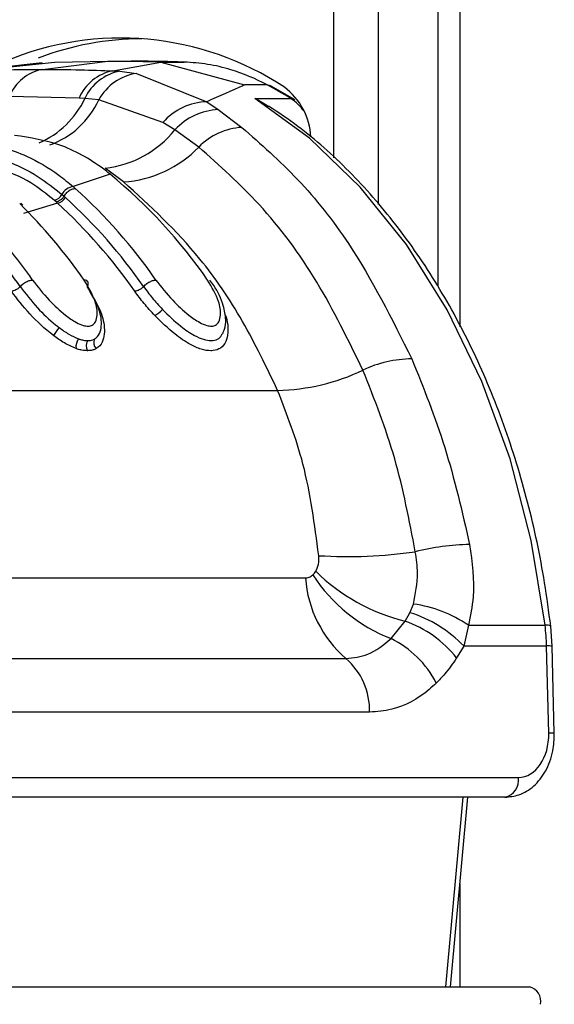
# Model space of a CAD drawing. Header units: millimetres. Extents: x 20 to 22981, y 40 to 19992.
# Tile 97 of 120: x 17586 to 17620, y 5854 to 5916. Entities that reach past the tile are written whole.
import ezdxf

# ---------------------------------------------------------------- set-up
doc = ezdxf.new("R2010")
doc.units = ezdxf.units.MM
doc.header["$LTSCALE"] = 2

msp = doc.modelspace()

# ---------------------------------------------------------------- linework, layer by layer
at = {"color": 8, "linetype": 'Continuous', "lineweight": 25}
for p, q in [((17606.093, 5907.269), (17606.093, 6410.022)), ((17608.884, 6410.022), (17608.884, 5904.336)), ((17614.047, 6410.022), (17614.047, 5896.619)), ((17613.156, 5855.022), (17614.259, 5866.981)), ((17614.047, 5861.525), (17614.047, 5855.022))]:
    msp.add_line(p, q, dxfattribs=at)
at = {"color": 7, "linetype": 'Continuous', "lineweight": 25}
for p, q in [((17612.663, 6410.022), (17612.663, 5899.184)), ((17587.713, 5913.258), (17582.591, 5912.707)), ((17583.281, 5912.76), (17588.517, 5913.313)), ((17587.722, 5912.856), (17591.853, 5913.367)), ((17588.517, 5913.313), (17591.853, 5913.367)), ((17595.189, 5913.313), (17591.853, 5913.367)), ((17591.853, 5913.367), (17593.329, 5913.367)), ((17592.159, 5912.76), (17595.189, 5913.313)), ((17595.189, 5913.313), (17600.475, 5911.88)), ((17595.189, 5913.313), (17596.665, 5913.313)), ((17592.159, 5912.76), (17592.615, 5912.734)), ((17592.615, 5912.734), (17593.663, 5912.599)), ((17593.663, 5912.599), (17598.098, 5910.819)), ((17601.889, 5911.88), (17600.475, 5911.88)), ((17603.615, 5910.96), (17602.111, 5911.826)), ((17590.036, 5911.043), (17585.639, 5911.138)), ((17590.398, 5911.022), (17590.036, 5911.043)), ((17591.279, 5910.932), (17590.398, 5911.022)), ((17595.318, 5909.515), (17591.279, 5910.932)), ((17598.098, 5910.819), (17598.81, 5910.323)), ((17601.109, 5911.026), (17603.372, 5911.026)), ((17598.81, 5910.323), (17600.298, 5909.2)), ((17596.083, 5909.041), (17595.318, 5909.515)), ((17597.583, 5907.955), (17596.083, 5909.041)), ((17592.004, 5906.241), (17589.662, 5905.468)), ((17592.846, 5905.765), (17591.684, 5906.629)), ((17592.004, 5906.241), (17591.855, 5906.359)), ((17589.662, 5905.468), (17589.795, 5905.35)), ((17586.492, 5904.302), (17586.367, 5904.421)), ((17588.668, 5904.426), (17586.526, 5903.764)), ((17588.582, 5904.504), (17588.456, 5904.613)), ((17588.668, 5904.426), (17588.582, 5904.504)), ((17588.956, 5904.971), (17589.086, 5904.857)), ((17589.086, 5904.857), (17589.175, 5904.777)), ((17563.308, 5892.624), (17602.553, 5892.624)), ((17578.037, 5880.806), (17604.31, 5880.806)), ((17610.889, 5878.611), (17611.112, 5879.156)), ((17610.584, 5878.085), (17610.889, 5878.611)), ((17609.701, 5876.976), (17610.584, 5878.085)), ((17614.578, 5877.813), (17614.289, 5876.51)), ((17614.578, 5877.813), (17619.417, 5877.813)), ((17619.861, 5876.498), (17619.772, 5877.756)), ((17614.289, 5876.51), (17613.839, 5875.754)), ((17619.51, 5876.51), (17614.289, 5876.51)), ((17619.645, 5871.023), (17619.51, 5876.51)), ((17619.997, 5871.011), (17619.861, 5876.498)), ((17580.59, 5875.726), (17606.863, 5875.726)), ((17608.355, 5872.339), (17582.082, 5872.339)), ((17582.75, 5868.223), (17617.734, 5868.223)), ((17616.886, 5866.981), (17581.902, 5866.981)), ((17613.447, 5855.022), (17614.55, 5866.981)), ((17579.957, 5855.022), (17618.424, 5855.022))]:
    msp.add_line(p, q, dxfattribs=at)
at = {"color": 7, "linetype": 'Continuous', "lineweight": 25, "flags": 128}
for points in [[(17601.889, 5911.88), (17602.023, 5911.862), (17602.111, 5911.826)], [(17619.417, 5877.813), (17618.541, 5883.154), (17617.204, 5888.301), (17615.427, 5893.174), (17613.237, 5897.699), (17610.669, 5901.806), (17607.761, 5905.432), (17604.558, 5908.521), (17601.109, 5911.026)]]:
    msp.add_lwpolyline(points, dxfattribs=at)
at = {"color": 8, "linetype": 'Continuous', "lineweight": 25, "flags": 128}
msp.add_lwpolyline([(17603.372, 5911.026), (17603.504, 5911.008), (17603.615, 5910.96)], dxfattribs=at)
at = {"color": 7, "linetype": 'Continuous', "lineweight": 25}
for centre, radius, start, end in [((17592.659, 5896.072), 18.755, 56.61827, 112.91532), ((17594.093, 5896.179), 18.61, 90.2986, 110.87112), ((17588.268, 5910.072), 2.837, 101.08325, 157.92071), ((17592.722, 5909.893), 2.922, 101.10353, 156.8104), ((17593.152, 5909.747), 3.035, 100.19188, 155.14838), ((17594.131, 5909.393), 3.241, 98.30751, 151.64574), ((17589.158, 5888.068), 27.002, 58.23657, 61.86764), ((17600.435, 5908.361), 4.223, 3.24696, 52.96852), ((17598.238, 5906.904), 3.917, 92.05026, 138.19751), ((17599.009, 5906.358), 3.97, 92.86357, 137.48085), ((17590.951, 5913.181), 6.593, 276.37923, 321.1019), ((17600.556, 5905.055), 4.153, 93.55273, 135.70906), ((17592.38, 5912.993), 7.243, 273.6931, 315.92592), ((17570.944, 5880.709), 33.097, 34.75625, 50.48384), ((17589.785, 5904.542), 0.934, 97.59569, 152.66585), ((17567.123, 5880.238), 33.832, 34.8627, 47.92475), ((17562.008, 5879.763), 34.587, 34.94985, 45.40523), ((17588.365, 5905.269), 0.662, 277.94563, 333.25653), ((17588.582, 5905.091), 0.671, 277.35204, 332.08585), ((17566.409, 5879.961), 33.075, 34.8711, 47.70251), ((17566.686, 5880.059), 33.418, 34.8711, 47.70251), ((17558.225, 5879.347), 35.261, 35.01023, 43.23921), ((17557.806, 5879.186), 34.821, 35.01487, 43.04915), ((17593.993, 5898.815), 1.692, 299.02683, 320.07188), ((17592.175, 5893.732), 4.429, 140.00313, 147.98296), ((17590.715, 5895.358), 0.877, 144.1867, 186.46394), ((17591.147, 5895.425), 0.658, 149.55754, 207.67876), ((17591.498, 5895.629), 0.538, 153.84355, 224.28764), ((17611.101, 5887.176), 7.434, 90.68895, 115.24926), ((17602.318, 5905.582), 12.96, 271.03673, 295.65778), ((17615.011, 5867.09), 15.82, 91.27461, 103.81388), ((17606.958, 5912.479), 30.33, 266.57032, 278.10456), ((17611.657, 5881.316), 7.365, 183.97562, 229.38867), ((17613.612, 5886.83), 10.602, 213.45179, 248.35282), ((17613.423, 5889.801), 12.056, 225.37981, 256.37719), ((17610.032, 5871.224), 8.006, 55.4016, 82.24915), ((17608.524, 5870.978), 7.991, 43.81596, 72.78037), ((17608.082, 5871.152), 7.37, 38.6379, 70.16009), ((17605.487, 5876.166), 14.027, 1.40693, 6.7446), ((17606.925, 5871.288), 6.329, 27.15457, 63.98408), ((17603.97, 5872.429), 4.385, 358.81343, 48.73005), ((17616.664, 5868.043), 1.085, 281.81036, 9.5356), ((17618.224, 5854.12), 0.924, 347.88572, 77.5198)]:
    msp.add_arc(centre, radius, start, end, dxfattribs=at)
at = {"color": 8, "linetype": 'Continuous', "lineweight": 25}
for centre, radius, start, end in [((17585.31, 5913.385), 5.61, 293.10202, 335.08837), ((17586.319, 5913.222), 5.463, 290.12801, 335.21724), ((17601.721, 5908.449), 3.06, 34.65236, 57.35717), ((17619.516, 5877.301), 0.522, 60.73058, 100.97464), ((17619.612, 5874.395), 2.118, 83.23973, 92.76736), ((17619.747, 5868.906), 2.12, 83.24422, 92.76485)]:
    msp.add_arc(centre, radius, start, end, dxfattribs=at)
at = {"color": 7, "linetype": 'Continuous', "lineweight": 25}
msp.add_ellipse((17617.665, 5871.023), major_axis=(-0.138, 2.798), ratio=0.706247, start_param=3.106771, end_param=4.677567, dxfattribs=at)
for points, knots in [([(17596.665, 5913.313), (17596.114, 5913.329), (17595.283, 5913.352), (17594.171, 5913.365), (17593.609, 5913.367), (17593.329, 5913.367)], [0, 0, 0, 0, 0.495025, 0.747513, 1, 1, 1, 1]), ([(17601.889, 5911.88), (17601.889, 5911.88), (17601.145, 5912.278), (17599.903, 5912.789), (17598.143, 5913.211), (17597.158, 5913.279), (17596.665, 5913.313)], [0, 0, 0, 0, 0.000016, 0.44666, 0.723309, 1, 1, 1, 1]), ([(17583.281, 5912.76), (17583.96, 5912.786), (17585.441, 5912.843), (17586.921, 5912.852), (17587.722, 5912.856)], [0, 0, 0, 0, 0.458483, 1, 1, 1, 1]), ([(17587.722, 5912.856), (17588.524, 5912.852), (17590.004, 5912.843), (17591.482, 5912.786), (17592.159, 5912.76)], [0, 0, 0, 0, 0.5415168, 1, 1, 1, 1]), ([(17600.475, 5911.88), (17600.439, 5911.862), (17599.711, 5911.515), (17598.884, 5911.158), (17598.098, 5910.819)], [0, 0, 0, 0, 0.05035, 1, 1, 1, 1]), ([(17601.109, 5911.026), (17601.115, 5911.024), (17601.424, 5910.902), (17601.704, 5910.71), (17601.978, 5910.522)], [0, 0, 0, 0, 0.018235, 1, 1, 1, 1]), ([(17619.772, 5877.756), (17619.65, 5878.672), (17619.299, 5881.321), (17618.38, 5885.605), (17616.885, 5890.479), (17614.977, 5895.07), (17612.689, 5899.311), (17610.053, 5903.146), (17607.096, 5906.495), (17604.38, 5908.952), (17602.607, 5910.122), (17601.985, 5910.533)], [0, 0, 0, 0, 0.065369, 0.189197, 0.313117, 0.437082, 0.561088, 0.685113, 0.809103, 0.932979, 1, 1, 1, 1]), ([(17600.298, 5909.2), (17601.493, 5908.148), (17603.906, 5906.024), (17607.674, 5901.295), (17609.757, 5897.123), (17611.012, 5894.61)], [0, 0, 0, 0, 0.280639, 0.566729, 1, 1, 1, 1]), ([(17583.367, 5908.25), (17583.496, 5908.239), (17584.633, 5908.141), (17586.486, 5907.607), (17588.431, 5906.487), (17589.362, 5905.716), (17589.662, 5905.468)], [0, 0, 0, 0, 0.058111, 0.513481, 0.843245, 1, 1, 1, 1]), ([(17591.855, 5906.359), (17591.822, 5906.385), (17590.904, 5907.096), (17588.978, 5908.238), (17586.964, 5908.543), (17585.957, 5908.696)], [0, 0, 0, 0, 0.018267, 0.509409, 1, 1, 1, 1]), ([(17582.951, 5907.606), (17583.073, 5907.596), (17584.613, 5907.463), (17586.724, 5906.733), (17588.461, 5905.362), (17588.956, 5904.971)], [0, 0, 0, 0, 0.058019, 0.731528, 1, 1, 1, 1]), ([(17607.93, 5893.9), (17607.005, 5895.797), (17605.129, 5899.644), (17601.598, 5904.387), (17598.881, 5906.802), (17597.583, 5907.955)], [0, 0, 0, 0, 0.336897, 0.683326, 1, 1, 1, 1]), ([(17588.456, 5904.613), (17587.974, 5904.998), (17586.18, 5906.429), (17584.121, 5906.845), (17582.615, 5907.149)], [0, 0, 0, 0, 0.268949, 1, 1, 1, 1]), ([(17602.553, 5892.624), (17601.842, 5894.103), (17600.406, 5897.088), (17597.254, 5901.726), (17594.508, 5904.243), (17592.846, 5905.765)], [0, 0, 0, 0, 0.279346, 0.564006, 1, 1, 1, 1]), ([(17589.086, 5904.857), (17589.114, 5904.9), (17589.191, 5905.019), (17589.363, 5905.187), (17589.588, 5905.324), (17589.726, 5905.341), (17589.795, 5905.35)], [0, 0, 0, 0, 0.161268, 0.440845, 0.720423, 1, 1, 1, 1]), ([(17586.325, 5899.165), (17586.359, 5899.202), (17586.453, 5899.3), (17586.65, 5899.44), (17586.895, 5899.554), (17587.035, 5899.569), (17587.105, 5899.577)], [0, 0, 0, 0, 0.161092, 0.440728, 0.720364, 1, 1, 1, 1]), ([(17587.105, 5899.577), (17587.436, 5899.149), (17588.025, 5898.385), (17589.02, 5897.46), (17589.776, 5896.931), (17590.279, 5896.704), (17590.631, 5896.651), (17590.903, 5896.73), (17591.109, 5896.967), (17591.216, 5897.463), (17591.08, 5898.361), (17590.628, 5899.123), (17590.358, 5899.577)], [0, 0, 0, 0, 0.181549, 0.323795, 0.40885, 0.462296, 0.504185, 0.545984, 0.60056, 0.677304, 0.807908, 1, 1, 1, 1]), ([(17590.554, 5899.165), (17590.571, 5899.202), (17590.617, 5899.3), (17590.619, 5899.44), (17590.537, 5899.554), (17590.418, 5899.569), (17590.358, 5899.577)], [0, 0, 0, 0, 0.161092, 0.440728, 0.720364, 1, 1, 1, 1]), ([(17594.103, 5899.165), (17594.137, 5899.202), (17594.231, 5899.3), (17594.428, 5899.44), (17594.673, 5899.554), (17594.813, 5899.569), (17594.883, 5899.577)], [0, 0, 0, 0, 0.161092, 0.440728, 0.720364, 1, 1, 1, 1]), ([(17594.883, 5899.577), (17595.214, 5899.149), (17595.803, 5898.385), (17596.798, 5897.46), (17597.554, 5896.932), (17598.057, 5896.704), (17598.409, 5896.651), (17598.681, 5896.73), (17598.887, 5896.967), (17598.994, 5897.462), (17598.859, 5898.361), (17598.406, 5899.123), (17598.136, 5899.577)], [0, 0, 0, 0, 0.181496, 0.323762, 0.408831, 0.462283, 0.504169, 0.545965, 0.600528, 0.677267, 0.807828, 1, 1, 1, 1]), ([(17599.071, 5896.18), (17599.123, 5896.282), (17599.266, 5896.564), (17599.304, 5897.172), (17599.139, 5898.087), (17598.74, 5898.957), (17598.363, 5899.465), (17598.282, 5899.575)], [0, 0, 0, 0, 0.094055, 0.259838, 0.522335, 0.896083, 1, 1, 1, 1]), ([(17588.42, 5896.08), (17588.415, 5896.084), (17587.881, 5896.491), (17586.871, 5897.434), (17586.135, 5898.393), (17585.767, 5898.872)], [0, 0, 0, 0, 0.005036, 0.503601, 1, 1, 1, 1]), ([(17586.325, 5899.165), (17586.669, 5898.717), (17587.304, 5897.892), (17588.219, 5897.018), (17588.707, 5896.637), (17588.783, 5896.579)], [0, 0, 0, 0, 0.5006885, 0.9227865, 1, 1, 1, 1]), ([(17591.014, 5895.867), (17591.049, 5895.889), (17591.215, 5895.998), (17591.468, 5896.423), (17591.462, 5897.106), (17591.209, 5898.079), (17590.829, 5898.709), (17590.554, 5899.165)], [0, 0, 0, 0, 0.041437, 0.201296, 0.499179, 0.63727, 1, 1, 1, 1]), ([(17590.693, 5898.872), (17590.986, 5898.384), (17591.392, 5897.709), (17591.658, 5896.653), (17591.652, 5895.889), (17591.354, 5895.409), (17591.154, 5895.281), (17591.112, 5895.253)], [0, 0, 0, 0, 0.35082, 0.485426, 0.783992, 0.954198, 1, 1, 1, 1]), ([(17594.814, 5897.336), (17594.579, 5897.592), (17594.11, 5898.103), (17593.733, 5898.615), (17593.545, 5898.872)], [0, 0, 0, 0, 0.500182, 1, 1, 1, 1]), ([(17594.103, 5899.165), (17594.279, 5898.925), (17594.631, 5898.446), (17595.071, 5897.968), (17595.29, 5897.729)], [0, 0, 0, 0, 0.500117, 1, 1, 1, 1]), ([(17595.29, 5897.729), (17595.663, 5897.362), (17596.289, 5896.745), (17597.206, 5896.115), (17597.869, 5895.818), (17598.25, 5895.751), (17598.581, 5895.769), (17598.875, 5895.867), (17599.003, 5896.076), (17599.067, 5896.181)], [0, 0, 0, 0, 0.291237, 0.489432, 0.611355, 0.727822, 0.757058, 0.878406, 1, 1, 1, 1]), ([(17588.783, 5896.579), (17588.983, 5896.433), (17589.383, 5896.141), (17589.797, 5895.961), (17590.004, 5895.871)], [0, 0, 0, 0, 0.500365, 1, 1, 1, 1]), ([(17589.844, 5895.259), (17589.597, 5895.366), (17589.115, 5895.574), (17588.648, 5895.914), (17588.42, 5896.08)], [0, 0, 0, 0, 0.5118667, 1, 1, 1, 1]), ([(17590.004, 5895.871), (17590.028, 5895.863), (17590.131, 5895.827), (17590.33, 5895.774), (17590.49, 5895.764), (17590.579, 5895.759)], [0, 0, 0, 0, 0.121302, 0.507466, 1, 1, 1, 1]), ([(17590.579, 5895.759), (17590.659, 5895.764), (17590.806, 5895.774), (17590.941, 5895.826), (17591.002, 5895.86), (17591.014, 5895.867)], [0, 0, 0, 0, 0.492803, 0.897023, 1, 1, 1, 1]), ([(17590.564, 5895.12), (17590.451, 5895.126), (17590.251, 5895.138), (17590.001, 5895.205), (17589.874, 5895.249), (17589.844, 5895.259)], [0, 0, 0, 0, 0.496554, 0.8808, 1, 1, 1, 1]), ([(17591.112, 5895.253), (17591.097, 5895.245), (17591.02, 5895.203), (17590.85, 5895.138), (17590.665, 5895.126), (17590.564, 5895.12)], [0, 0, 0, 0, 0.101098, 0.503376, 1, 1, 1, 1]), ([(17611.012, 5894.61), (17611.749, 5892.778), (17613.239, 5889.075), (17614.182, 5884.977), (17614.659, 5882.906)], [0, 0, 0, 0, 0.4946058, 1, 1, 1, 1]), ([(17611.234, 5882.452), (17610.854, 5884.437), (17610.083, 5888.46), (17608.654, 5892.071), (17607.93, 5893.9)], [0, 0, 0, 0, 0.493295, 1, 1, 1, 1]), ([(17605.144, 5882.203), (17604.887, 5884.169), (17604.408, 5887.842), (17603.142, 5891.106), (17602.553, 5892.624)], [0, 0, 0, 0, 0.5349, 1, 1, 1, 1]), ([(17614.659, 5882.906), (17614.808, 5881.786), (17615.042, 5880.026), (17614.702, 5878.404), (17614.578, 5877.813)], [0, 0, 0, 0, 0.636154, 1, 1, 1, 1]), ([(17604.955, 5881.221), (17604.972, 5881.249), (17605.067, 5881.412), (17605.161, 5881.743), (17605.149, 5882.066), (17605.144, 5882.203)], [0, 0, 0, 0, 0.109504, 0.621551, 1, 1, 1, 1]), ([(17611.112, 5879.156), (17611.246, 5879.799), (17611.467, 5880.86), (17611.3, 5882.003), (17611.234, 5882.452)], [0, 0, 0, 0, 0.606712, 1, 1, 1, 1]), ([(17604.31, 5880.806), (17604.369, 5880.811), (17604.515, 5880.822), (17604.668, 5880.898), (17604.751, 5880.972), (17604.766, 5880.986)], [0, 0, 0, 0, 0.361865, 0.882526, 1, 1, 1, 1]), ([(17604.766, 5880.986), (17604.772, 5880.991), (17604.842, 5881.058), (17604.901, 5881.142), (17604.955, 5881.221)], [0, 0, 0, 0, 0.07521, 1, 1, 1, 1]), ([(17606.863, 5875.726), (17607.334, 5875.773), (17608.356, 5875.875), (17609.23, 5876.59), (17609.701, 5876.976)], [0, 0, 0, 0, 0.461514, 1, 1, 1, 1]), ([(17613.839, 5875.754), (17613.597, 5875.407), (17613.198, 5874.834), (17612.738, 5874.362), (17612.557, 5874.176)], [0, 0, 0, 0, 0.606999, 1, 1, 1, 1]), ([(17612.557, 5874.176), (17612.407, 5874.037), (17611.559, 5873.251), (17610.134, 5872.479), (17608.82, 5872.375), (17608.355, 5872.339)], [0, 0, 0, 0, 0.121493, 0.688487, 1, 1, 1, 1]), ([(17616.886, 5866.981), (17617.182, 5867.011), (17617.839, 5867.078), (17618.756, 5867.651), (17619.51, 5868.608), (17619.949, 5869.792), (17619.982, 5870.64), (17619.997, 5871.011)], [0, 0, 0, 0, 0.165531, 0.368211, 0.581504, 0.816938, 1, 1, 1, 1])]:
    msp.add_open_spline(points, degree=3, knots=knots, dxfattribs=at)
for points in [[(17589.086, 5904.857), (17589.054, 5904.809), (17588.989, 5904.713), (17588.855, 5904.598), (17588.712, 5904.519), (17588.625, 5904.509), (17588.582, 5904.504)], [(17586.325, 5899.165), (17586.285, 5899.125), (17586.206, 5899.045), (17586.055, 5898.95), (17585.9, 5898.884), (17585.812, 5898.876), (17585.767, 5898.872)], [(17594.103, 5899.165), (17594.063, 5899.125), (17593.984, 5899.045), (17593.834, 5898.95), (17593.679, 5898.884), (17593.59, 5898.876), (17593.545, 5898.872)]]:
    msp.add_open_spline(points, degree=3, dxfattribs=at)
at = {"color": 8, "linetype": 'Continuous', "lineweight": 25}
msp.add_open_spline([(17599.215, 5897.438), (17599.219, 5897.431), (17599.388, 5897.107), (17599.433, 5896.487), (17599.369, 5895.735), (17599.006, 5895.27), (17598.623, 5895.132), (17598.207, 5895.11), (17597.737, 5895.191), (17596.95, 5895.541), (17595.914, 5896.249), (17595.219, 5896.936), (17594.814, 5897.336)], degree=3, knots=[0, 0, 0, 0, 0.00313, 0.147219, 0.29236, 0.396462, 0.485579, 0.507363, 0.593614, 0.680418, 0.813552, 1, 1, 1, 1], dxfattribs=at)

doc.saveas('drawing.dxf')
